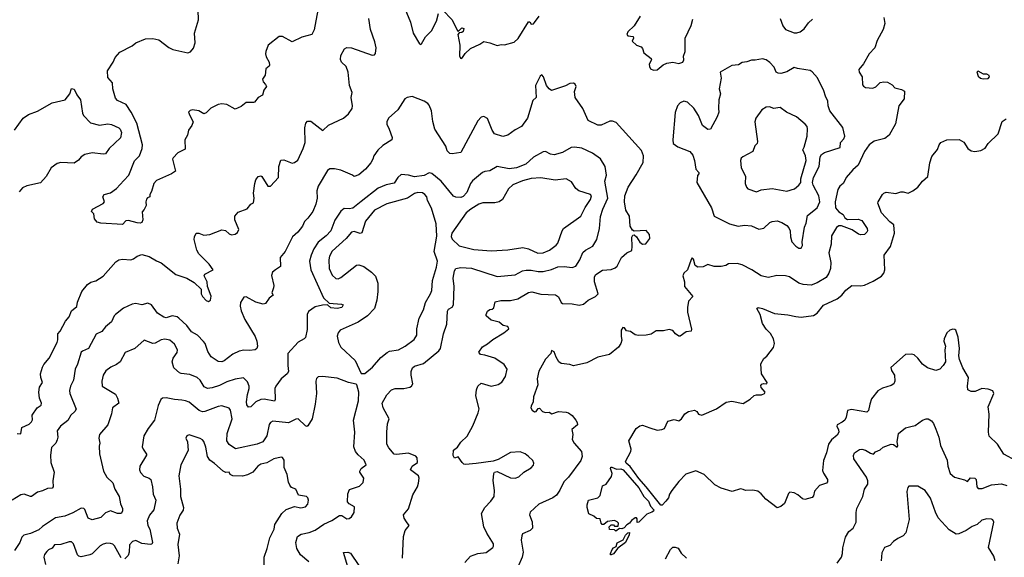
# Model space of a CAD drawing. Extents: x 2087054 to 2277909, y 548907 to 753496.
# Tile 14 of 256: x 2117307 to 2125429, y 617914 to 622346. Entities that reach past the tile are written whole.
import ezdxf

# ---------------------------------------------------------------- set-up
doc = ezdxf.new("R2010")
doc.units = 0

msp = doc.modelspace()

# ---------------------------------------------------------------- linework, layer by layer
at = {"layer": '0CON20XD'}
for points in [[(2120470.3, 622470.3), (2120530, 622325), (2120552, 622235), (2120605, 622147.5), (2120615, 622142.5), (2120623, 622147), (2120653.8, 622205), (2120704.3, 622255.7), (2120746, 622335), (2120761.7, 622398.3)], [(2117285, 618933.3), (2117315, 618932.5), (2117323.8, 618985), (2117385, 619011.2), (2117405, 619030), (2117413.6, 619046.4), (2117409.2, 619085), (2117451.4, 619145), (2117485, 619168), (2117487.9, 619185), (2117471.2, 619225), (2117465.5, 619275.5), (2117470, 619315), (2117494.6, 619355), (2117480.4, 619395), (2117478.5, 619425), (2117495, 619481.2), (2117505, 619502), (2117548.8, 619555), (2117615.8, 619685), (2117622.2, 619707.8), (2117620.5, 619755), (2117642, 619778), (2117685, 619860.8), (2117715.6, 619895), (2117734.1, 619945.9), (2117779.2, 619980.8), (2117783.5, 620016.5), (2117818.6, 620105), (2117865, 620162.5), (2117895, 620180.8), (2117935, 620194), (2117995, 620232), (2118101.1, 620348.9), (2118123.8, 620365), (2118155, 620371.1), (2118225, 620365.8), (2118246.6, 620373.4), (2118275, 620397.5), (2118315, 620411.4), (2118375, 620392.5), (2118435, 620356.9), (2118475, 620341.9), (2118595, 620246), (2118685, 620215.6), (2118745, 620180.6), (2118803.3, 620125), (2118805.3, 620085), (2118814.4, 620064.4), (2118845, 620029.6), (2118865, 620022.1), (2118880, 620035), (2118885.3, 620065.3), (2118855.5, 620145), (2118852.2, 620185), (2118829.2, 620235), (2118835, 620248), (2118902.5, 620285), (2118870.2, 620330.2), (2118784.5, 620414.5), (2118769.4, 620445), (2118747.1, 620535), (2118749.2, 620555), (2118763.3, 620585), (2118783.9, 620586.1), (2118825, 620570.6), (2118875, 620575.5), (2118975, 620613.1), (2119005, 620607.1), (2119035, 620582), (2119055, 620573.3), (2119085, 620578.8), (2119105, 620591.2), (2119114, 620615), (2119082.5, 620695), (2119082, 620725), (2119109.5, 620760.5), (2119183.6, 620786.4), (2119213.3, 620825), (2119235, 620837.5), (2119241.2, 620875), (2119236.2, 620915), (2119247.5, 620995), (2119256, 621025), (2119275, 621053.3), (2119295, 621060), (2119305, 621053.3), (2119354.1, 620974.1), (2119375, 620973.3), (2119440.8, 621045), (2119444.2, 621135.8), (2119460.7, 621189.3), (2119485, 621191.2), (2119555, 621162.9), (2119575, 621168), (2119602.7, 621187.3), (2119645.6, 621284.4), (2119660.6, 621335), (2119658, 621455), (2119666.4, 621493.6), (2119680.7, 621509.3), (2119708.3, 621508.3), (2119806.4, 621433.6), (2119855, 621476.2), (2119978, 621535), (2120019.4, 621570.6), (2120048.6, 621615), (2120051.4, 621635), (2120041.2, 621705), (2120048.8, 621745), (2120026.7, 621805), (2120018, 621915), (2120000.7, 621960.7), (2119962.5, 621995), (2119953, 622017), (2119955, 622050), (2119986.7, 622105), (2120005, 622116), (2120045, 622114), (2120215, 622053.8), (2120233.8, 622056.2), (2120241.7, 622068.3), (2120248, 622115), (2120238, 622165), (2120201.4, 622265), (2120185.8, 622355)], [(2119767.1, 622425), (2119737.5, 622262.5), (2119717.5, 622225), (2119635, 622201.9), (2119555, 622162.5), (2119475, 622208.8), (2119446.7, 622206.7), (2119357.5, 622135), (2119336.2, 622085), (2119333.8, 622065), (2119340.5, 622040.5), (2119366, 621995), (2119367.7, 621972.3), (2119365, 621962.5), (2119338.3, 621941.7), (2119331.7, 621888.3), (2119310, 621855), (2119314.1, 621834.1), (2119335, 621812.5), (2119342.5, 621795), (2119320, 621765), (2119310, 621725), (2119274.1, 621705.9), (2119245, 621667.5), (2119235, 621662.5), (2119176.1, 621663.9), (2119135, 621630), (2119085, 621607.5), (2119015, 621646.7), (2118975, 621651.2), (2118945, 621646.2), (2118885, 621617.5), (2118845, 621578.8), (2118825, 621568.8), (2118785, 621596), (2118733, 621603), (2118712.3, 621597.7), (2118700, 621585), (2118711.2, 621555), (2118738.8, 621505), (2118726.7, 621475), (2118699.2, 621435), (2118690.8, 621395), (2118670, 621355), (2118671.7, 621278.3), (2118612.7, 621247.3), (2118572.3, 621207.7), (2118566.7, 621195), (2118591.7, 621098.3), (2118560, 621075), (2118435, 621019.2), (2118413.4, 620996.6), (2118395, 620930), (2118380, 620905), (2118380, 620885), (2118361.7, 620878.3), (2118353, 620867), (2118347.5, 620845), (2118350, 620815), (2118335, 620780), (2118318.3, 620761.7), (2118323.8, 620695), (2118315.9, 620674.1), (2118301.7, 620668.3), (2118275, 620670), (2118205, 620690), (2118182, 620688), (2118155, 620657.5), (2117975, 620668.8), (2117945, 620676.7), (2117923.8, 620705), (2117917.5, 620745), (2117900, 620765), (2117907.5, 620785), (2117995, 620830), (2118006.2, 620845), (2117993.3, 620885), (2118003.3, 620905), (2118055, 620920), (2118106.8, 620953.2), (2118165, 621020), (2118206.4, 621063.6), (2118255, 621183.3), (2118295.5, 621225), (2118316.7, 621285), (2118320.4, 621315), (2118272.4, 621492.4), (2118227.5, 621585), (2118185, 621645.8), (2118115, 621680), (2118098.3, 621698.3), (2118075.7, 621775), (2118073.3, 621825), (2118035, 621870), (2118032.5, 621925), (2118078.8, 621995), (2118094.2, 622035), (2118132.1, 622077.9), (2118235, 622130), (2118265.8, 622154.2), (2118345, 622187.5), (2118405, 622190), (2118455, 622180), (2118537.4, 622117.4), (2118569.7, 622099.7), (2118695, 622073.1), (2118715, 622081.4), (2118739.5, 622110.5), (2118755.3, 622155), (2118749.3, 622235), (2118780.7, 622345), (2118780.4, 622425)], [(2120795, 622427.5), (2120873.3, 622345), (2120915, 622260), (2120925, 622250), (2120955, 622280), (2120970, 622275), (2120965, 622250), (2120955, 622240), (2120931.7, 622238.3), (2120922.5, 622225), (2120938.8, 622135), (2120936.2, 622045), (2120945, 622027.5), (2120960, 622035), (2120982.3, 622067.7), (2121025, 622110), (2121102.5, 622145), (2121135, 622166.7), (2121186.4, 622156.4), (2121245, 622133.8), (2121278.3, 622141.7), (2121305, 622140), (2121385, 622160), (2121419.7, 622190.3), (2121505, 622330), (2121515, 622327.5), (2121525, 622310), (2121545, 622312.5), (2121555, 622322.5), (2121592.5, 622375)], [(2122425, 622376.2), (2122375.8, 622295), (2122323.3, 622245), (2122316.7, 622225), (2122325, 622213.3), (2122367.7, 622207.7), (2122370, 622195), (2122360, 622170), (2122395, 622136.7), (2122435, 622122.5), (2122445, 622110), (2122455, 622072.5), (2122516.7, 622025), (2122520, 622015), (2122500.8, 621979.2), (2122501.7, 621961.7), (2122510.5, 621940.5), (2122535, 621928.8), (2122566.1, 621933.9), (2122615.7, 621974.3), (2122645, 621987.1), (2122695, 621995.7), (2122745, 621984.3), (2122776.7, 621995), (2122786.7, 622015), (2122784.2, 622045), (2122797.5, 622085), (2122795.8, 622195), (2122845, 622297.5), (2122858.8, 622351.2)], [(2124435.6, 622365), (2124444.5, 622314.5), (2124430, 622265), (2124381.5, 622175), (2124360.6, 622115), (2124315.5, 622064.5), (2124268.9, 621981.1), (2124230, 621935), (2124231.9, 621915), (2124257.1, 621875), (2124259.5, 621809.5), (2124267.3, 621797.3), (2124285, 621787.5), (2124345, 621782.2), (2124368.3, 621791.7), (2124405, 621828.6), (2124435, 621834.3), (2124465, 621831.4), (2124505, 621810), (2124527.5, 621785), (2124581.7, 621771.7), (2124606.4, 621756.4), (2124602.5, 621695), (2124560, 621635), (2124532.3, 621487.7), (2124480, 621395), (2124444.5, 621365.5), (2124355.3, 621344.7), (2124313.3, 621315), (2124275, 621260), (2124224, 621146), (2124181.1, 621108.9), (2124124.2, 621045), (2124110.6, 621015), (2124100, 620995), (2124071.9, 620975), (2124056.5, 620945), (2124033.4, 620845), (2124036.9, 620795), (2124065, 620761.1), (2124100.6, 620740.6), (2124115, 620713.3), (2124135, 620698.8), (2124225, 620702.5), (2124255, 620691.2), (2124297.5, 620625), (2124301.2, 620605), (2124296.2, 620595), (2124275, 620576), (2124245, 620572), (2124227.3, 620577.3), (2124174.3, 620614.3), (2124087, 620647), (2124065, 620645.8), (2124045, 620633.8), (2124004.2, 620564.2), (2124001.4, 620495), (2123982.9, 620425), (2123997.8, 620345), (2123994.4, 620295), (2123983, 620257), (2123960.2, 620219.8), (2123884.6, 620175.4), (2123835, 620156.7), (2123771.5, 620161.5), (2123734.4, 620174.4), (2123656.4, 620226.4), (2123625, 620235.5), (2123552, 620238)], [(2123581.1, 622355), (2123602.2, 622295), (2123625.7, 622265.7), (2123695, 622237.5), (2123717, 622237), (2123745, 622246.2), (2123778, 622272), (2123815, 622320), (2123848.3, 622351.7)], [(2123735, 620462), (2123755, 620463.8), (2123763.8, 620485), (2123762.5, 620515), (2123781.9, 620635), (2123795, 620667.5), (2123807, 620733), (2123885, 620795.6), (2123908.5, 620845), (2123900, 620895), (2123851.8, 620981.8), (2123846.6, 621005), (2123854.3, 621045.7), (2123901.8, 621135), (2123909.4, 621215), (2123920.8, 621235), (2123945, 621251.9), (2124075, 621293.3), (2124079.2, 621335), (2124106.9, 621365), (2124114.4, 621385), (2124097, 621457), (2123988.9, 621595), (2123977.1, 621635), (2123974.4, 621675), (2123954.4, 621715), (2123940.9, 621760.9), (2123887.8, 621867.8), (2123845, 621916.2), (2123826.9, 621926.9), (2123793.5, 621933.5), (2123723.3, 621943.3), (2123695, 621953.3), (2123635, 621916.9), (2123585, 621903.1), (2123565, 621904.2), (2123548.8, 621915), (2123530.8, 621955), (2123495, 621994.2), (2123465, 622014.2), (2123435, 622024.2), (2123375, 622011.4), (2123345, 622013.8), (2123305, 621998.8), (2123266.1, 621993.9), (2123236.5, 621973.5), (2123182.6, 621967.4), (2123085.9, 621914.1), (2123094.4, 621865), (2123078, 621775), (2123089.2, 621735), (2123074.4, 621685.6), (2123070.6, 621615), (2123075.6, 621585), (2123061.9, 621545), (2123006.7, 621445), (2122985, 621440.8), (2122940, 621475), (2122906.9, 621555), (2122867.8, 621617.8), (2122815, 621665.7), (2122785, 621674), (2122755, 621660), (2122734.3, 621635), (2122715, 621580), (2122695.8, 621355), (2122698.8, 621325), (2122737.6, 621297.6), (2122835, 621258.6), (2122859.3, 621229.3), (2122874.3, 621185), (2122884.3, 621114.3), (2122910, 621085), (2122910, 621075), (2122898.3, 621061.7), (2122893.8, 621005), (2123014, 620795), (2123036.7, 620725), (2123162.1, 620662.1), (2123235, 620644.4), (2123285, 620652.2), (2123345, 620646.9), (2123405, 620620), (2123445, 620628.6), (2123496.2, 620675), (2123515, 620682.9), (2123555, 620687.5), (2123595, 620673.8), (2123635, 620648.8), (2123650.7, 620630.7), (2123662.9, 620605), (2123665.8, 620555), (2123675.8, 620515), (2123708.8, 620478.8), (2123735, 620462)], [(2121923, 619993), (2121958.6, 620001.4), (2121997.5, 620035), (2122056, 620064), (2122078.6, 620085), (2122047.8, 620185), (2122048.6, 620225), (2122060, 620245), (2122115, 620281.9), (2122185, 620285.8), (2122220.5, 620299.5), (2122236.7, 620315), (2122271.2, 620385), (2122315, 620423.8), (2122356.1, 620443.9), (2122360.8, 620475), (2122356.4, 620553.6), (2122365, 620570), (2122375, 620572.5), (2122395, 620556.7), (2122422.6, 620512.6), (2122445.9, 620494.1), (2122471.7, 620498.3), (2122505, 620542.5), (2122503.8, 620575), (2122475, 620608.8), (2122375, 620602.5), (2122361.7, 620611.7), (2122342.9, 620645), (2122338.5, 620725), (2122308.2, 620775), (2122297.1, 620845), (2122298, 620895), (2122325.8, 620965), (2122392.7, 621067.3), (2122449.3, 621169.3), (2122452, 621225), (2122437.3, 621267.3), (2122228.3, 621498.3), (2122198.3, 621508.3), (2122175, 621508.8), (2122105, 621478), (2122075, 621476), (2121995.8, 621515.8), (2121953.4, 621613.4), (2121890, 621705), (2121883.3, 621755), (2121897.5, 621795), (2121890, 621815), (2121875, 621822.5), (2121845, 621820), (2121809.5, 621800.5), (2121695, 621762), (2121675, 621776.2), (2121652.5, 621805), (2121628.8, 621875), (2121615, 621892.5), (2121599.3, 621880.7), (2121560.8, 621805), (2121567.1, 621705), (2121540.3, 621679.7), (2121495, 621533.8), (2121445.5, 621464.5), (2121395, 621438.8), (2121364.5, 621415.5), (2121335, 621394), (2121292.3, 621382.3), (2121224.1, 621404.1), (2121203.3, 621435), (2121165, 621532.5), (2121135, 621548.8), (2121115, 621543.3), (2121085, 621512.5), (2120945, 621251.2), (2120875, 621238.9), (2120855, 621242.5), (2120833.1, 621265), (2120822.4, 621302.4), (2120731.4, 621445), (2120715.7, 621505.7), (2120704.1, 621594.1), (2120685, 621642.5), (2120675, 621656), (2120645, 621674), (2120545, 621711.9), (2120504.5, 621705.5), (2120485, 621692.5), (2120426.4, 621603.6), (2120350, 621535), (2120335.8, 621505), (2120335.9, 621485.9), (2120354, 621445), (2120380, 621375), (2120377.5, 621355), (2120302.1, 621307.9), (2120260.2, 621269.8), (2120227.1, 621225), (2120221.4, 621195), (2120204.5, 621165.5), (2120160, 621115), (2120105, 621065.8), (2120065, 621052.5), (2120052.5, 621065), (2119956.2, 621105), (2119903, 621117), (2119865, 621115.8), (2119845, 621103.8), (2119768.5, 620975), (2119758.6, 620935), (2119760, 620875), (2119750, 620825), (2119725.6, 620765), (2119685, 620708.8), (2119657.7, 620682.3), (2119640, 620645), (2119601.1, 620595), (2119556.9, 620555), (2119495.6, 620435), (2119456.2, 620385), (2119458, 620312), (2119416.9, 620283.1), (2119391.2, 620265), (2119384.2, 620235.8), (2119403.1, 620155), (2119401.9, 620135), (2119386.7, 620095), (2119397.5, 620075), (2119365, 620050), (2119335, 620006.7), (2119315, 620001.2), (2119256.1, 620016.1), (2119175, 620060), (2119155, 620057.5), (2119129.2, 620015), (2119125.8, 619984.2), (2119134.4, 619945), (2119165.6, 619875), (2119248.9, 619735), (2119262.9, 619695), (2119268, 619655), (2119263.6, 619636.4), (2119250, 619625), (2119202.1, 619617.9), (2119155, 619621.9), (2119117.9, 619612.1), (2119065, 619587.1), (2118995, 619532.9), (2118975, 619525.8), (2118945, 619528.8), (2118887.7, 619567.7), (2118859.4, 619609.4), (2118836, 619675), (2118823.3, 619693.3), (2118774.6, 619744.6), (2118725, 619772.2), (2118684.7, 619824.7), (2118619.2, 619885), (2118605, 619895.8), (2118565, 619904.3), (2118515, 619888), (2118495, 619892.5), (2118445, 619925.7), (2118395, 619996), (2118365, 620008.6), (2118315, 619995.7), (2118265, 620007.5), (2118235, 620001.5), (2118163, 619967), (2118098, 619915), (2118086.8, 619903.2), (2118065, 619856), (2118014, 619815), (2117983.3, 619775), (2117937.7, 619752.3), (2117875.5, 619634.5), (2117825, 619614), (2117815, 619603.8), (2117783.5, 619505), (2117764.3, 619465), (2117752.2, 619375), (2117726.9, 619325), (2117717.7, 619287.7), (2117721.4, 619265), (2117774, 619135), (2117762, 619115), (2117730, 619085), (2117705, 619042), (2117643.8, 618995), (2117615.8, 618955), (2117621.2, 618905), (2117617, 618883), (2117604.3, 618855.7), (2117570, 618820), (2117561.1, 618755), (2117564.5, 618695), (2117592.5, 618615), (2117579.2, 618545), (2117583.8, 618495), (2117575.6, 618484.4), (2117535, 618480), (2117495, 618460.5), (2117455, 618451.9), (2117405, 618415.7), (2117395, 618414.4), (2117345, 618433.1), (2117315, 618429.4), (2117245, 618385.6)], [(2125255, 621857.5), (2125295, 621862.5), (2125307.5, 621875), (2125305, 621887.5), (2125285, 621897.5), (2125258.3, 621898.3), (2125215, 621922.5), (2125203, 621917), (2125215, 621880), (2125233, 621863), (2125255, 621857.5)], [(2117263.8, 621435), (2117334.5, 621535.5), (2117378.8, 621565), (2117455, 621592.5), (2117575, 621660.8), (2117682.5, 621685), (2117720, 621735), (2117735, 621780), (2117745, 621777.5), (2117755, 621772.5), (2117777.3, 621727.3), (2117809.4, 621685), (2117824.5, 621575), (2117833.1, 621555), (2117891.4, 621495), (2117965, 621475.4), (2118035, 621486.7), (2118065, 621481.4), (2118123.7, 621453.7), (2118135, 621443.8), (2118146.5, 621415), (2118137.6, 621372.4), (2118045, 621283.8), (2118015, 621241.2), (2117995, 621237.5), (2117905, 621248), (2117845, 621235.7), (2117815, 621214.2), (2117792, 621188), (2117755, 621164), (2117645, 621168.1), (2117615, 621161.4), (2117567.8, 621125), (2117525, 621052.5), (2117477.9, 621002.1), (2117365, 620975.7), (2117331.4, 620958.6), (2117302, 620928)], [(2123385, 620925.8), (2123425, 620944), (2123515, 620954.4), (2123635, 620933.3), (2123697.4, 620952.6), (2123735, 620980.8), (2123750.5, 621005), (2123752.1, 621035), (2123794.7, 621185), (2123789.7, 621225), (2123767.3, 621272.7), (2123778.9, 621295), (2123802.5, 621385), (2123807, 621447), (2123802.5, 621465), (2123788, 621485), (2123716.2, 621545), (2123633.6, 621583.6), (2123581.7, 621621.7), (2123525, 621614.2), (2123495, 621628), (2123465, 621624.2), (2123427.9, 621602.1), (2123380.8, 621535), (2123372.5, 621505), (2123393, 621343), (2123390, 621325), (2123371.2, 621305), (2123355, 621260), (2123273.3, 621215), (2123260, 621205), (2123254.1, 621185.9), (2123257.5, 621125), (2123295.8, 621055), (2123290.6, 620995), (2123301.4, 620965), (2123315, 620952), (2123385, 620925.8)], [(2125527.9, 618707.9), (2125426.2, 618765), (2125374, 618845), (2125305, 618913.3), (2125298.6, 618945), (2125305.5, 619095), (2125295.5, 619155), (2125343.1, 619265), (2125335.7, 619285), (2125295, 619300.8), (2125245, 619305.9), (2125188.8, 619281.2), (2125155, 619280.8), (2125129.5, 619295), (2125124.5, 619324.5), (2125134.7, 619395), (2125086.7, 619475), (2125059.7, 619545), (2125054.1, 619575), (2125060.3, 619635), (2125048.3, 619728.3), (2125028.8, 619785), (2125022, 619792), (2125005, 619794), (2124981.2, 619785), (2124956.2, 619765), (2124934.4, 619715), (2124930, 619695), (2124944.2, 619655), (2124938, 619625), (2124944, 619525), (2124925.8, 619494.2), (2124896.7, 619465), (2124865, 619453.3), (2124795, 619476.7), (2124753.3, 619505), (2124716.2, 619555), (2124685, 619582.5), (2124665, 619588.9), (2124614, 619586), (2124492.3, 619477.7), (2124497.5, 619455), (2124524.3, 619414.3), (2124525.8, 619365), (2124517.5, 619345), (2124495, 619329.2), (2124425, 619309.2), (2124385, 619286), (2124335, 619218.8), (2124320.6, 619175), (2124309.2, 619125), (2124295, 619109.2), (2124167.7, 619132.3), (2124136.7, 619125), (2124125, 619070), (2124113.3, 619045), (2124092.9, 619027.1), (2124050, 619005), (2124046.7, 618995), (2124062, 618965), (2124064, 618945), (2124049.7, 618920.3), (2124005, 618883.3), (2123979.4, 618845), (2123961.8, 618775), (2123937.7, 618712.3), (2123930, 618630), (2123937.5, 618607.5), (2123971.2, 618555), (2123972, 618535), (2123963.3, 618525), (2123905, 618506.7), (2123865, 618460), (2123855, 618420), (2123845, 618406.2), (2123785, 618391.2), (2123765, 618396.7), (2123727.5, 618427.5), (2123695, 618443.8), (2123660.7, 618449.3), (2123649.3, 618440.7), (2123615, 618356.7), (2123585, 618332.5), (2123555, 618322.5), (2123462.3, 618392.3), (2123425, 618436.2), (2123395, 618457.5), (2123353.9, 618466.1), (2123295, 618464.4), (2123275, 618472), (2123252.3, 618477.7), (2123185, 618456.2), (2123092.7, 618482.7), (2123042.1, 618512.1), (2122953.3, 618595), (2122885, 618626.7), (2122802.4, 618597.6), (2122745, 618538.8), (2122687.1, 618465), (2122668.1, 618435), (2122660, 618405), (2122638.6, 618375), (2122606.9, 618343.1), (2122595, 618344.3), (2122475.7, 618495.8), (2122413.7, 618563.7), (2122342.4, 618662.4), (2122309.8, 618689.8), (2122304.6, 618704.6), (2122349.4, 618785), (2122350, 618805), (2122332.5, 618875), (2122393.3, 618975), (2122423.2, 618996.8), (2122445, 619002), (2122505, 618980), (2122565, 618960.8), (2122605, 618966.2), (2122625, 618976.7), (2122654.2, 619035.8), (2122705, 619050), (2122745, 619037.5), (2122765.8, 619054.2), (2122795, 619096.7), (2122825, 619116.7), (2122875, 619126.2), (2122892.5, 619115), (2122907.5, 619095), (2122935, 619086.2), (2123055, 619137.5), (2123136.1, 619193.9), (2123180.5, 619200.5), (2123275, 619182.5), (2123333, 619217), (2123365, 619246.7), (2123385, 619253.3), (2123426.1, 619253.9), (2123452.5, 619265), (2123456.2, 619275), (2123425, 619313.3), (2123420.7, 619329.3), (2123429.3, 619340.7), (2123443.6, 619346.4), (2123470, 619345), (2123473.3, 619355), (2123425.8, 619425), (2123422.3, 619507.7), (2123445, 619552.5), (2123469.3, 619570.7), (2123526.1, 619643.9), (2123534, 619675), (2123524.3, 619714.3), (2123499.7, 619759.7), (2123465.9, 619795.9), (2123435, 619842.5), (2123415, 619916.7), (2123389.2, 619965), (2123397.7, 619972.3), (2123435, 619964.6), (2123535, 619923.1), (2123645, 619912.2), (2123708.3, 619898.3), (2123755, 619894.5), (2123855, 619907.5), (2123885, 619925.7), (2123938.6, 619991.4), (2124052, 620045), (2124088, 620075), (2124123, 620117), (2124172.5, 620155), (2124245, 620151.1), (2124275, 620156.5), (2124348.5, 620191.5), (2124415, 620232.5), (2124435, 620256), (2124444.4, 620285), (2124439.1, 620405), (2124489.5, 620475), (2124522.3, 620585), (2124517.5, 620655), (2124485, 620680), (2124417.1, 620755), (2124386.1, 620833.9), (2124387.5, 620845), (2124425, 620904.2), (2124435, 620915.8), (2124455, 620924.2), (2124535, 620913.8), (2124575, 620926.2), (2124595, 620926.2), (2124635, 620916.7), (2124675, 620935.7), (2124715, 620964.2), (2124755, 621015.8), (2124797.9, 621052.1), (2124815.6, 621165), (2124831.3, 621218.7), (2124879.2, 621275), (2124890.8, 621315), (2124907, 621333), (2124955, 621356.9), (2125057.1, 621357.1), (2125095, 621336.9), (2125129.5, 621285), (2125155, 621265.4), (2125185, 621260), (2125235, 621266.8), (2125272.6, 621287.4), (2125297.5, 621325), (2125378, 621405), (2125412.3, 621507.7), (2125445, 621528)], [(2120466, 617905), (2120473.8, 618085), (2120486.7, 618135), (2120520, 618175), (2120497.5, 618205), (2120477.5, 618235), (2120473.3, 618265), (2120515, 618312.5), (2120550.3, 618429.7), (2120589.2, 618495), (2120597.5, 618525), (2120602.9, 618565), (2120597.1, 618585), (2120532, 618635), (2120545.4, 618664.6), (2120588.8, 618695), (2120586.7, 618735), (2120575, 618747.5), (2120515, 618772), (2120415, 618761.5), (2120395, 618764.3), (2120351.5, 618815), (2120336.6, 618846.6), (2120334.5, 618945), (2120342.5, 619015), (2120354.4, 619055), (2120304.3, 619145), (2120295.8, 619185), (2120335, 619254), (2120375, 619295.7), (2120404.1, 619304.1), (2120475, 619306), (2120525, 619316.2), (2120540, 619325), (2120550, 619345), (2120535.8, 619415), (2120536.2, 619445), (2120546.2, 619475), (2120565, 619490), (2120638.5, 619511.5), (2120764, 619615), (2120777.8, 619635), (2120803.8, 619755), (2120830, 619835), (2120835, 619942.5), (2120845, 619960), (2120875, 619976.2), (2120884.4, 619995.6), (2120891.3, 620145), (2120881.5, 620215), (2120893.2, 620276.8), (2120905.4, 620294.6), (2120946.9, 620303.1), (2121035, 620297.3), (2121245, 620230), (2121395, 620243.5), (2121455, 620274.5), (2121485, 620281.5), (2121525, 620280.8), (2121585, 620269.3), (2121625, 620270.7), (2121694.7, 620285.3), (2121745, 620307.8), (2121799.3, 620310.7), (2121865, 620301.9), (2121895, 620314.3), (2121929.1, 620365), (2121953.8, 620426.2), (2121974.6, 620445.4), (2122035, 620478.6), (2122069.1, 620535), (2122090.8, 620625), (2122097.2, 620722.8), (2122116.4, 620783.6), (2122160, 620875), (2122134.5, 621015), (2122146.8, 621063.2), (2122136.1, 621135), (2122098.3, 621198.3), (2122031.2, 621245), (2121945, 621288), (2121885, 621295.7), (2121855, 621293.1), (2121785, 621250.8), (2121717, 621233), (2121686.8, 621236.8), (2121645, 621258.6), (2121625, 621258.1), (2121546, 621214), (2121482.2, 621155), (2121405.2, 621124.8), (2121345, 621115.9), (2121245, 621135.5), (2121185, 621100), (2121145, 621095.6), (2121125, 621086.9), (2121041.7, 621018.3), (2121025.5, 620994.5), (2120995, 620922.5), (2120965, 620889.4), (2120945, 620881.5), (2120905, 620883.3), (2120885, 620892.2), (2120785, 621015.5), (2120708, 621078), (2120685, 621082.9), (2120645, 621062.9), (2120565, 621049.6), (2120515, 621064.6), (2120455, 621068.9), (2120425.6, 621045), (2120395, 620997.5), (2120328.8, 620985), (2120265, 620958.5), (2120125, 620847.1), (2120055, 620791.8), (2120025, 620785.5), (2119985, 620788.8), (2119955, 620768.8), (2119905.4, 620694.6), (2119873.8, 620605), (2119835.5, 620565), (2119768.9, 620511.1), (2119733.5, 620456.5), (2119710.5, 620405), (2119696.5, 620355), (2119708.5, 620285), (2119812.2, 620052.2), (2119859.2, 620009.2), (2119961.7, 620001.7), (2119976.7, 619995), (2119965, 619974.3), (2119925, 619963.8), (2119875, 619971.5), (2119845, 619994), (2119805, 619991.1), (2119745, 619978), (2119689.7, 619940.3), (2119678.1, 619915), (2119677.4, 619792.6), (2119664.2, 619725.8), (2119655, 619713.8), (2119603, 619687), (2119518.8, 619595), (2119518.6, 619495), (2119525.8, 619445), (2119512.9, 619425), (2119463.6, 619385), (2119419.1, 619325), (2119412.5, 619305), (2119415.5, 619214.5), (2119408.9, 619201.1), (2119325, 619218.4), (2119295.4, 619215.4), (2119255.2, 619194.8), (2119215, 619154.4), (2119195, 619151.2), (2119181.9, 619171.9), (2119177.6, 619195), (2119185.8, 619255), (2119200.9, 619305), (2119200, 619325), (2119185, 619359.2), (2119152.3, 619392.3), (2119085, 619381.8), (2119015, 619359.5), (2118955, 619329.2), (2118895, 619310.8), (2118855, 619305.5), (2118828.3, 619318.3), (2118795.6, 619375), (2118770, 619395), (2118710.4, 619420.4), (2118637.8, 619427.8), (2118624.5, 619434.5), (2118579.2, 619475), (2118564.3, 619525), (2118574, 619555), (2118606.8, 619603.2), (2118609.2, 619625), (2118585, 619670), (2118545, 619703.1), (2118505, 619713.1), (2118474.6, 619705.4), (2118425, 619680), (2118405, 619677.5), (2118335, 619703.3), (2118256, 619634), (2118176.8, 619603.2), (2118134.5, 619525.5), (2118105, 619503.1), (2118058, 619482), (2118018, 619452), (2117994.4, 619415), (2117983.3, 619365), (2117986, 619325), (2118097.6, 619257.6), (2118115, 619226.7), (2118126, 619185), (2118072, 619145), (2118065, 619097.5), (2118034.5, 619005.5), (2117964.2, 618925), (2117959.2, 618895), (2117969.2, 618855), (2117961.4, 618828.6), (2117964.1, 618765.9), (2117997.5, 618625), (2118026.2, 618575), (2118076.6, 618526.6), (2118092.9, 618475), (2118127.1, 618415), (2118137.9, 618355), (2118154.5, 618315), (2118154.4, 618295), (2118145, 618276), (2118115, 618274.5), (2118055, 618297.8), (2118015, 618279.4), (2117975, 618241.4), (2117903.5, 618223.5), (2117873.1, 618235), (2117845, 618306.7), (2117835, 618316.2), (2117815, 618318), (2117745, 618278.9), (2117678.1, 618251.9), (2117601.9, 618238.1), (2117495, 618167.9), (2117465, 618140), (2117395, 618108.9), (2117340, 618095), (2117325, 618080), (2117308.1, 618035), (2117265, 617969.2)], [(2121581.7, 620421.7), (2121625, 620422.7), (2121678, 620445), (2121732.6, 620487.4), (2121745.7, 620505), (2121781.5, 620605), (2121794.4, 620625), (2121935.8, 620725), (2121972.4, 620797.6), (2122015.6, 620865), (2122023.8, 620893.8), (2122016.7, 620905), (2121918.8, 620935), (2121895.8, 620955), (2121858.9, 621008.9), (2121815, 621032.9), (2121725, 621022.7), (2121606.6, 621043.4), (2121525, 621037.9), (2121455, 621018.9), (2121374.3, 620985), (2121339.4, 620950.6), (2121290, 620865), (2121262, 620845), (2121226.4, 620836.4), (2121126.6, 620836.6), (2121095, 620824.5), (2121027.5, 620785), (2120990, 620755), (2120870.8, 620585), (2120867.7, 620557.7), (2120875, 620536.7), (2120931.1, 620481.1), (2121052.2, 620452.2), (2121195, 620440.6), (2121335, 620449.1), (2121456.8, 620466.8), (2121505, 620455.6), (2121581.7, 620421.7)], [(2120155, 619430), (2120218.7, 619481.3), (2120285, 619562), (2120337.9, 619602.1), (2120357.9, 619612.1), (2120432, 619625), (2120487.1, 619655), (2120561.9, 619708.1), (2120582.2, 619745), (2120582.7, 619797.3), (2120602.5, 619885), (2120637.8, 619955), (2120655.4, 620015), (2120696.5, 620085), (2120706.2, 620113.8), (2120711.4, 620195), (2120744.5, 620305), (2120752.7, 620355), (2120726.5, 620435), (2120749.1, 620560.9), (2120743.2, 620663.2), (2120705, 620792.5), (2120670.8, 620855), (2120666, 620885), (2120650, 620905), (2120628.8, 620918.8), (2120592.2, 620922.2), (2120565, 620912.7), (2120505.8, 620874.2), (2120335, 620827.9), (2120235, 620776.5), (2120160.9, 620685), (2120129.8, 620590.2), (2120115, 620584.4), (2120065, 620599.4), (2120045, 620595.6), (2119999, 620541), (2119885, 620438.1), (2119862.3, 620397.7), (2119856.2, 620365), (2119861.2, 620295), (2119885, 620239.2), (2119915, 620212.9), (2119935, 620210.6), (2119955, 620219.4), (2120085, 620321.9), (2120105, 620324.3), (2120145, 620312.5), (2120209.2, 620265), (2120241.3, 620231.3), (2120260.6, 620175), (2120261.9, 620105), (2120252.2, 620035), (2120232.9, 619965), (2120175, 619905.8), (2120098.3, 619851.7), (2119950, 619785), (2119933.8, 619765), (2119926.4, 619736.4), (2119935.9, 619685.9), (2119956.2, 619645), (2120073.3, 619535), (2120125, 619430), (2120155, 619430)], [(2123552, 620238), (2123485, 620220), (2123445, 620228.1), (2123423.3, 620235), (2123347.5, 620285), (2123265.9, 620325.9), (2123225.9, 620335.9), (2123155, 620333.8), (2123131.7, 620318.3), (2123095, 620310), (2123035, 620312), (2122985, 620326.7), (2122945, 620308), (2122900, 620305), (2122880.3, 620320.3), (2122865, 620372.5), (2122855, 620382.5), (2122845, 620370), (2122816.7, 620285), (2122786.7, 620255), (2122776.7, 620235), (2122791.2, 620185), (2122790, 620145), (2122860, 620065), (2122824, 620026), (2122816.4, 619973.6), (2122816.4, 619933.6), (2122848, 619795), (2122845, 619777.5), (2122806.1, 619773.9), (2122755, 619737.5), (2122745, 619737.5), (2122717.5, 619755), (2122695, 619783.3), (2122665, 619791.2), (2122618, 619782), (2122558.8, 619781.2), (2122515, 619754.2), (2122475.9, 619744.1), (2122412.7, 619742.7), (2122385, 619748.8), (2122365, 619761.2), (2122345, 619776), (2122311.7, 619781.7), (2122296.4, 619806.4), (2122283, 619807), (2122270, 619785), (2122267.5, 619735), (2122273.8, 619705), (2122266, 619675), (2122246.2, 619645), (2122173.3, 619585), (2122075, 619563.3), (2121985, 619516.9), (2121875, 619492), (2121844.2, 619504.2), (2121775, 619511.2), (2121755.9, 619525.9), (2121731.2, 619565), (2121715, 619607.5), (2121695, 619620), (2121687.5, 619595), (2121645, 619547.5), (2121590.7, 619449.3), (2121575.8, 619385), (2121581.4, 619335), (2121546.4, 619236.4), (2121543.3, 619195), (2121525, 619160), (2121523.8, 619145), (2121535, 619126.7), (2121555, 619112), (2121567.5, 619115), (2121585, 619140), (2121595, 619142.5), (2121620, 619115), (2121645, 619108), (2121675, 619110), (2121697, 619097), (2121753, 619117), (2121815, 619110.6), (2121835, 619104.3), (2121863.7, 619083.7), (2121895, 619043.8), (2121905.7, 619025), (2121907.5, 619005), (2121862.7, 618967.3), (2121871.4, 618925), (2121864, 618885), (2121880, 618855), (2121941.9, 618785), (2121948.2, 618745), (2121937.1, 618712.9), (2121834.6, 618575.4), (2121794.6, 618535.4), (2121763.1, 618466.9), (2121735, 618426.2), (2121705.7, 618404.3), (2121588.3, 618351.7), (2121518, 618285), (2121512.9, 618265), (2121535.6, 618205), (2121536.2, 618155), (2121517.5, 618135), (2121455, 618106.7), (2121448.3, 618091.7), (2121442.9, 618055), (2121461.5, 617955), (2121451.2, 617915), (2121415, 617832.5)], [(2120978.2, 617871.8), (2121025.9, 617924.1), (2121085, 617945.5), (2121155, 617954.4), (2121208.8, 617995), (2121215.8, 618005), (2121216.9, 618025), (2121161.5, 618111.5), (2121135.5, 618165), (2121116.6, 618273.4), (2121142.9, 618325), (2121194, 618375), (2121220, 618415), (2121224.1, 618464.1), (2121213.9, 618546.1), (2121217.5, 618605), (2121223.9, 618616.1), (2121245, 618620), (2121355, 618570), (2121395, 618566), (2121425, 618576.7), (2121466.7, 618615), (2121525, 618651.2), (2121545.7, 618674.3), (2121548.3, 618688.3), (2121540.5, 618710.5), (2121505.5, 618745.5), (2121475.5, 618765.5), (2121435, 618781.9), (2121355, 618776.9), (2121255, 618721.2), (2121213, 618707), (2121073.6, 618686.4), (2120985, 618680), (2120972.1, 618682.1), (2120956.7, 618695), (2120925, 618742.5), (2120895, 618730), (2120883.7, 618753.7), (2120884.5, 618795.5), (2120918.2, 618821.8), (2120947.4, 618862.6), (2120998.5, 618911.5), (2121045, 618996.9), (2121090, 619105), (2121097, 619137), (2121069.4, 619245), (2121074.4, 619295), (2121085.6, 619324.4), (2121115, 619348.8), (2121195, 619324.3), (2121255, 619337.5), (2121285, 619358.8), (2121314, 619405), (2121328.8, 619465), (2121304.4, 619504.4), (2121226, 619556), (2121145, 619580.6), (2121107.5, 619585), (2121094.1, 619604.1), (2121125, 619650), (2121167.2, 619672.8), (2121209.3, 619710.7), (2121300, 619765), (2121341.7, 619798.3), (2121335, 619816.7), (2121295, 619826), (2121262.7, 619852.7), (2121195, 619867.5), (2121156.2, 619905), (2121153.8, 619915), (2121165, 619943.3), (2121185, 619956), (2121205, 619958.8), (2121218.3, 619971.7), (2121230.3, 620019.7), (2121275, 620030), (2121355, 620030), (2121415, 620044.4), (2121503, 620097), (2121531.7, 620101.7), (2121605, 620084.5), (2121728.3, 620078.3), (2121751.7, 620061.7), (2121774, 620015), (2121785, 620006), (2121865, 620004.2), (2121923, 619993)], [(2119692.5, 617875), (2119623, 617933), (2119594.4, 617985), (2119584.5, 618035.5), (2119600, 618085), (2119630, 618105), (2119695, 618116.9), (2119743.4, 618136.6), (2119815, 618185.4), (2119882.8, 618217.2), (2119945, 618258), (2119965, 618258.8), (2120005, 618230), (2120025, 618233.8), (2120042.9, 618247.1), (2120065, 618282.5), (2120068.3, 618328.3), (2120025, 618353.8), (2120011.5, 618371.5), (2120013.3, 618436.7), (2120028.3, 618471.7), (2120109.7, 618500.3), (2120139.7, 618530.3), (2120145.7, 618565), (2120113.8, 618615), (2120114, 618625), (2120125, 618646.2), (2120163.8, 618675), (2120148.8, 618715), (2120098.3, 618758.3), (2120077.5, 618785), (2120064.4, 618825), (2120072.5, 618945), (2120060.5, 619045), (2120102.2, 619205), (2120104.2, 619275), (2120087.5, 619335), (2120081.7, 619341.7), (2120020, 619355), (2119925, 619390), (2119805, 619405.6), (2119768.8, 619401.2), (2119755, 619386.7), (2119750.6, 619365), (2119755.6, 619265), (2119743.3, 619175), (2119719.2, 619055), (2119683.6, 618996.4), (2119675, 618993.3), (2119665, 618998.8), (2119605, 619055.8), (2119585, 619052.5), (2119525, 619022.9), (2119394.5, 619035.5), (2119376, 619025), (2119365, 619008.8), (2119346.4, 618915), (2119313.1, 618865), (2119267, 618847), (2119087.9, 618807.9), (2119035, 618844.3), (2119016.5, 618875), (2119019.5, 618935), (2119059.6, 619055), (2119045, 619126.7), (2119035, 619144.2), (2118975, 619161.1), (2118945, 619157.9), (2118835, 619115.6), (2118815, 619113.5), (2118787.5, 619125), (2118705, 619191.5), (2118675, 619204.4), (2118645, 619208.6), (2118585, 619213.3), (2118515, 619229.2), (2118485, 619226.2), (2118470, 619215), (2118448, 619165), (2118418.1, 619045), (2118365.8, 618975), (2118331.4, 618915), (2118317.1, 618825), (2118324.5, 618804.5), (2118353.8, 618765), (2118353.8, 618755), (2118299.2, 618665), (2118294.4, 618635), (2118303.4, 618613.4), (2118331.7, 618581.7), (2118375, 618565.8), (2118387.5, 618555), (2118403.1, 618495), (2118407.1, 618435), (2118429.2, 618385), (2118414, 618305), (2118379.1, 618260.9), (2118358.5, 618215), (2118364.4, 618175), (2118381.9, 618145), (2118402, 618035), (2118397.1, 618022.9), (2118385, 618020), (2118315, 618028.2), (2118265, 618051.1), (2118236.2, 618045), (2118213, 618017), (2118209.2, 617955), (2118201.4, 617928.6), (2118175, 617901.2)], [(2124051.8, 617865), (2124086.7, 617915), (2124095.8, 617945), (2124098.3, 617991.7), (2124120.7, 618079.3), (2124147.5, 618125), (2124182, 618155), (2124207.3, 618202.7), (2124207.7, 618282.3), (2124214.2, 618315.8), (2124262.5, 618415), (2124276.2, 618475), (2124302.9, 618517.1), (2124304, 618545), (2124293.7, 618573.7), (2124188.8, 618725), (2124186.4, 618753.6), (2124193.9, 618776.1), (2124235, 618803.3), (2124254.3, 618805.7), (2124285, 618795.5), (2124325, 618771.1), (2124350, 618765), (2124367.5, 618782.5), (2124405, 618798.6), (2124429.7, 618820.3), (2124495, 618846.7), (2124515, 618842.9), (2124545, 618821.2), (2124550.8, 618835), (2124545.6, 618865), (2124556.4, 618933.6), (2124615, 618982), (2124657.7, 618992.3), (2124695, 619000), (2124755, 619043.3), (2124783.9, 619056.1), (2124800, 619055), (2124829.3, 619039.3), (2124845.9, 619015.9), (2124865, 618970), (2124888.1, 618905), (2124903.1, 618835), (2124957.1, 618715), (2124964.4, 618665), (2124984, 618605), (2125017.5, 618575), (2125101.7, 618551.7), (2125125, 618537.5), (2125151.9, 618568.1), (2125185, 618567.1), (2125196.7, 618555), (2125202.5, 618495), (2125215, 618480.9), (2125248, 618482), (2125325, 618510.8), (2125405, 618518.4), (2125450.8, 618505)], [(2119323, 617847), (2119322.5, 617915), (2119348.1, 617985), (2119370.8, 618075), (2119407.5, 618145), (2119410.6, 618185), (2119470, 618275), (2119505, 618308.6), (2119575, 618331.9), (2119625, 618322.5), (2119665, 618330), (2119685, 618352.5), (2119688.8, 618385), (2119683.6, 618403.6), (2119673.6, 618413.6), (2119606.7, 618425), (2119586.2, 618475), (2119549.1, 618489.1), (2119535, 618507.1), (2119524.3, 618534.3), (2119514.7, 618595), (2119490, 618655), (2119487.8, 618715), (2119475, 618735.8), (2119465, 618739.2), (2119404.6, 618725.4), (2119345, 618693.5), (2119295, 618682.5), (2119270.8, 618665), (2119229.2, 618615), (2119185, 618593.3), (2119145, 618583.5), (2119065.7, 618585.7), (2119042.5, 618595), (2119035, 618616.7), (2119006.2, 618613.8), (2118985, 618624.2), (2118915, 618688.1), (2118874.3, 618715), (2118855.4, 618745.4), (2118841.9, 618821.9), (2118827, 618867), (2118815, 618882.5), (2118795, 618894.3), (2118705, 618923.3), (2118686.1, 618913.9), (2118678.8, 618895), (2118690.8, 618865), (2118696.7, 618795), (2118637.5, 618675), (2118618.5, 618585), (2118632.9, 618475), (2118633.5, 618415), (2118658.9, 618325), (2118655, 618303.3), (2118628.6, 618261.4), (2118603.1, 618195), (2118606.9, 618155), (2118625.6, 618105), (2118610.7, 618019.3), (2118622.5, 617925), (2118610.2, 617859.8)], [(2122225, 618130), (2122215, 618140), (2122171.7, 618141.7), (2122170, 618165), (2122185, 618180), (2122205, 618180), (2122215, 618170), (2122245, 618170), (2122246.7, 618195), (2122236.4, 618206.4), (2122215, 618216.7), (2122155, 618210), (2122127, 618183), (2122113, 618183), (2122102.5, 618195), (2122095, 618230), (2122065, 618232.5), (2122043.6, 618253.6), (2122001.7, 618271.7), (2121987.5, 618325), (2121987.5, 618345), (2122000, 618385), (2122075, 618403.3), (2122095.7, 618424.3), (2122115, 618502.5), (2122145, 618517.5), (2122189.5, 618580.5), (2122193.8, 618605), (2122182, 618645), (2122184.2, 618655.8), (2122192, 618658), (2122229.4, 618639.4), (2122265, 618643.3), (2122285, 618634.3), (2122415.3, 618485.3), (2122455.6, 618415), (2122493.1, 618375), (2122510, 618335), (2122538.1, 618305), (2122535.8, 618295), (2122522, 618285), (2122480.5, 618269.5), (2122415, 618204), (2122400, 618200), (2122401.7, 618231.7), (2122395, 618240), (2122385, 618240), (2122353.6, 618216.4), (2122336.4, 618193.6), (2122315, 618182.5), (2122293, 618157), (2122275, 618147.5), (2122255, 618150), (2122225, 618130)], [(2125352.9, 617885), (2125342.6, 617922.6), (2125299.2, 617995), (2125343.6, 618203.6), (2125335, 618223.3), (2125325, 618228.8), (2125285, 618230), (2125245, 618220), (2125205, 618184.3), (2125165, 618168.6), (2125115, 618134.4), (2125055, 618105.8), (2125032.5, 618105), (2124975, 618141.2), (2124885, 618240), (2124861.5, 618285), (2124821.4, 618401.4), (2124776, 618465), (2124715, 618500), (2124641.2, 618498.8), (2124632.3, 618487.7), (2124624.2, 618455), (2124644.4, 618225), (2124618, 618115), (2124595, 618090), (2124550.8, 618069.2), (2124515, 618042.5), (2124485, 618009.6), (2124441.2, 617995), (2124418.8, 617951.2), (2124414, 617885)], [(2122185, 617934), (2122180, 617935), (2122181.2, 617945), (2122195, 617976.7), (2122205, 617991.2), (2122227.5, 618002.5), (2122236, 618034), (2122285, 618058.8), (2122304, 618096), (2122324.2, 618115.8), (2122336.7, 618116.7), (2122335, 618097.5), (2122304, 618035), (2122241.2, 617988.8), (2122205, 617943.3), (2122185, 617934)], [(2118145, 617908), (2118088.5, 618008.5), (2118075, 618021.4), (2118055, 618027.8), (2118025, 618028.9), (2117995, 618020.8), (2117971.7, 618008.3), (2117905, 617942.2), (2117885, 617932.5), (2117815, 617918.6), (2117795, 617922.5), (2117782.8, 617932.8), (2117750, 618025), (2117735, 618040), (2117715, 618041.9), (2117645, 618020), (2117595, 618015.6), (2117575, 617988.1), (2117544.6, 617975.4), (2117529.7, 617960.3), (2117512.6, 617937.4), (2117505.7, 617915), (2117520.4, 617855)], [(2122635, 617902), (2122675, 617977.5), (2122695, 617996), (2122715, 617998), (2122738.1, 617988.1), (2122765, 617946.7), (2122807.5, 617905)], [(2120013.5, 617835), (2119977, 617953), (2120015, 617954.5), (2120036.7, 617946.7), (2120105, 617846.2)]]:
    msp.add_lwpolyline(points, dxfattribs=at)

doc.saveas('drawing.dxf')
